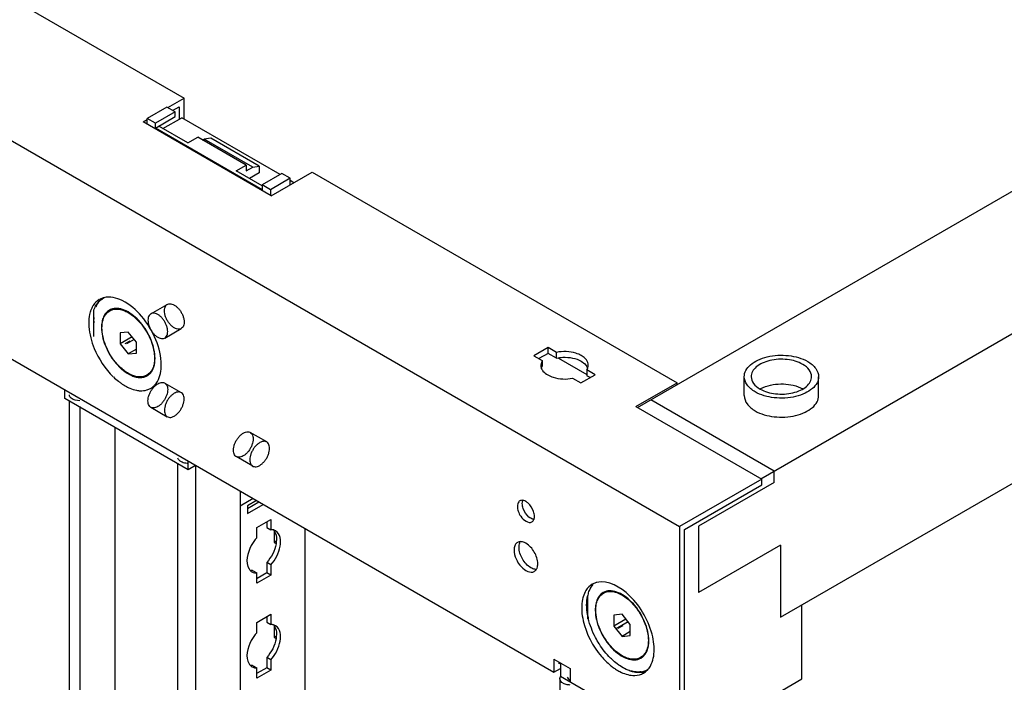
# Model space of a CAD drawing. Header units: millimetres. Extents: x 474 to 1324, y 193 to 2317.
# Tile 32 of 39: x 898 to 1110, y 1793 to 1936. Entities that reach past the tile are written whole.
import ezdxf

# ---------------------------------------------------------------- set-up
doc = ezdxf.new("R2010")
doc.units = ezdxf.units.MM
doc.header["$LTSCALE"] = 163.201859
doc.layers.get('0').update_dxf_attribs({"linetype": 'CONTINUOUS'})
for name, color, linetype in [('INTFCLR_109641', 7, 'CONTINUOUS'), ('INTFCLR_18', 7, 'CONTINUOUS'), ('INTFCLR_86634', 7, 'CONTINUOUS'), ('INTFCLR_98764', 7, 'CONTINUOUS')]:
    doc.layers.add(name, color=color, linetype=linetype)

msp = doc.modelspace()

# ---------------------------------------------------------------- linework, layer by layer
at = {"color": 7}
for p, q in [((474.71, 2153.24), (1040.39, 1826.65)), ((475.77, 2105.68), (1013.35, 1795.32)), ((634.34, 2091.7), (933.8, 1918.81)), ((1031.38, 1852.27), (1278.86, 1995.15)), ((1057.89, 1836.96), (1305.38, 1979.84)), ((1062.14, 1807.15), (1301.14, 1945.14)), ((930.26, 1916.77), (933.8, 1918.81)), ((933.8, 1914.26), (933.8, 1918.81)), ((930.08, 1916.87), (925.84, 1914.42)), ((931.85, 1915.85), (927.61, 1913.4)), ((931.85, 1915.85), (930.08, 1916.87)), ((931.32, 1916.16), (932.74, 1916.97)), ((931.85, 1914.83), (931.85, 1915.85)), ((932.74, 1916.97), (932.74, 1914.26)), ((924.96, 1913.71), (925.84, 1914.22)), ((952.54, 1897.79), (924.96, 1913.71)), ((925.84, 1913.2), (925.84, 1914.42)), ((927.61, 1913.4), (925.84, 1914.42)), ((927.61, 1912.38), (931.85, 1914.83)), ((927.61, 1912.38), (927.61, 1913.4)), ((929.25, 1912.25), (933.27, 1914.56)), ((954.43, 1902.35), (933.27, 1914.56)), ((950.59, 1899.11), (927.61, 1912.38)), ((934.59, 1909.16), (928.32, 1912.79)), ((934.59, 1909.16), (936.71, 1910.39)), ((947.14, 1904.37), (936.71, 1910.39)), ((937.77, 1909.78), (938.13, 1909.98)), ((939.54, 1910.2), (938.13, 1909.98)), ((948.56, 1903.96), (938.13, 1909.98)), ((949.97, 1904.18), (939.54, 1910.2)), ((945.02, 1903.14), (947.14, 1904.37)), ((950.59, 1899.93), (945.02, 1903.14)), ((947.14, 1904.37), (947.14, 1903.14)), ((947.14, 1903.14), (948.56, 1903.96)), ((949.97, 1902.73), (947.85, 1901.51)), ((948.56, 1903.96), (949.97, 1904.18)), ((949.97, 1904.18), (949.97, 1902.73)), ((954.83, 1902.58), (950.59, 1900.13)), ((952.54, 1897.79), (961.37, 1902.89)), ((956.6, 1901.56), (954.83, 1902.58)), ((961.37, 1902.89), (1039.86, 1857.57)), ((956.6, 1901.56), (952.36, 1899.11)), ((956.6, 1900.13), (956.6, 1901.56)), ((957.43, 1900.61), (956.6, 1901.09)), ((950.59, 1900.13), (950.59, 1899.11)), ((952.36, 1899.11), (950.59, 1900.13)), ((952.36, 1899.11), (952.36, 1897.89)), ((916.72, 1875.93), (916.31, 1875.69)), ((916.31, 1875.69), (916.31, 1875.69)), ((916.31, 1875.69), (916.31, 1875.69)), ((914.4, 1867.55), (914.4, 1873.26)), ((918.4, 1873.43), (917.78, 1873.07)), ((921.78, 1868.51), (920, 1868.35)), ((920, 1868.35), (920, 1865.99)), ((922.6, 1867.49), (920, 1865.99)), ((923.55, 1866.3), (921.78, 1868.51)), ((920, 1865.99), (921.78, 1863.78)), ((923.55, 1864.8), (921.78, 1863.78)), ((923.55, 1863.94), (923.55, 1866.3)), ((1012.11, 1865.15), (1009.07, 1863.39)), ((1012.11, 1863.92), (1012.11, 1865.15)), ((1013.89, 1864.12), (1012.11, 1865.15)), ((921.78, 1863.78), (923.55, 1863.94)), ((1009.07, 1863.39), (1010.85, 1862.36)), ((1012.11, 1863.92), (1010.13, 1862.78)), ((1010.85, 1862.36), (1010.54, 1861.35)), ((1010.85, 1862.36), (1010.85, 1861.14)), ((1013.89, 1862.89), (1012.11, 1863.92)), ((1013.89, 1862.89), (1013.89, 1864.12)), ((1014.36, 1862.91), (1020.43, 1859.4)), ((1020.43, 1860.34), (1020.43, 1859.11)), ((1022.22, 1859.31), (1020.43, 1860.34)), ((926.53, 1859.65), (925.78, 1859.22)), ((1017.39, 1858.58), (1019.18, 1857.55)), ((1019.18, 1857.55), (1022.22, 1859.31)), ((1021.16, 1858.69), (1020.43, 1859.11)), ((1054.31, 1854.82), (1054.31, 1858.9)), ((1070.31, 1854.82), (1070.31, 1858.9)), ((908.16, 1854.2), (908.16, 1856.04)), ((1031.02, 1852.47), (1039.86, 1857.57)), ((1039.86, 1857.17), (1039.86, 1857.57)), ((934.68, 1838.89), (908.16, 1854.2)), ((1060.72, 1838.59), (1034.21, 1853.9)), ((909.1, 347.35), (909.1, 1853.67)), ((911.35, 1852.47), (911.35, 346.02)), ((1031.02, 1852.47), (1058.07, 1836.86)), ((918.9, 1848.01), (918.9, 347.89)), ((932.43, 333.47), (932.43, 1840.19)), ((934.68, 1838.89), (934.68, 1840.73)), ((936.27, 1839.81), (934.68, 1838.89)), ((936.27, 1839.81), (936.27, 332.55)), ((1058.07, 1836.86), (1040.39, 1826.65)), ((1058.07, 1835.63), (1058.07, 1836.86)), ((1060.72, 1836.14), (1060.72, 1838.59)), ((1041.45, 1826.04), (1058.07, 1835.63)), ((1060.72, 1836.14), (1044.46, 1826.75)), ((945.88, 1834.26), (945.88, 338.1)), ((948.65, 1832.67), (945.88, 1831.07)), ((949.35, 1832.26), (947.41, 1831.14)), ((947.41, 1830.53), (949.88, 1831.95)), ((947.41, 1829.51), (950.77, 1831.44)), ((947.41, 1831.14), (947.41, 1829.51)), ((949.42, 1826.46), (952.46, 1828.22)), ((949.42, 1824.24), (949.42, 1826.46)), ((951.58, 1827.71), (951.58, 1826.5)), ((951.58, 1826.5), (952.46, 1825.99)), ((952.46, 1828.22), (952.46, 1825.99)), ((959.78, 1826.24), (959.78, 347.76)), ((1040.39, 1826.65), (1040.39, 1782.56)), ((1044.46, 1826.75), (1044.46, 1812.46)), ((953.14, 1825.75), (953.14, 1823.26)), ((1041.45, 1783.17), (1041.45, 1826.04)), ((953.57, 1823.51), (953.14, 1823.26)), ((953.14, 1823.26), (953.57, 1823.01)), ((1062.14, 1822.67), (1044.46, 1812.46)), ((1062.14, 1822.67), (1062.14, 1807.15)), ((951.58, 1818.95), (951.58, 1816.73)), ((952.46, 1818.44), (951.58, 1818.95)), ((952.46, 1818.44), (952.46, 1816.22)), ((948.54, 1817.2), (949.42, 1816.69)), ((949.42, 1814.46), (949.42, 1816.69)), ((952.46, 1816.22), (949.42, 1814.46)), ((951.58, 1816.73), (949.5, 1815.53)), ((952.46, 1816.22), (951.58, 1816.73)), ((1020.65, 1806.82), (1020.65, 1811.67)), ((1024.37, 1812.55), (1024.02, 1812.35)), ((1066.73, 1793.89), (1066.73, 1809.81)), ((949.42, 1806.05), (952.46, 1807.81)), ((951.58, 1807.3), (951.58, 1806.09)), ((952.46, 1807.81), (952.46, 1805.58)), ((1028.02, 1807.79), (1026.24, 1807.63)), ((1026.24, 1807.63), (1026.24, 1805.26)), ((1029.79, 1805.58), (1028.02, 1807.79)), ((949.42, 1803.83), (949.42, 1806.05)), ((951.58, 1806.09), (952.46, 1805.58)), ((953.14, 1805.34), (953.14, 1802.85)), ((1028.84, 1806.76), (1026.24, 1805.26)), ((1026.24, 1805.26), (1028.02, 1803.05)), ((1029.79, 1803.21), (1029.79, 1805.58)), ((953.57, 1803.1), (953.14, 1802.85)), ((1029.79, 1804.08), (1028.02, 1803.05)), ((1028.02, 1803.05), (1029.79, 1803.21)), ((953.14, 1802.85), (953.57, 1802.59)), ((1032.37, 1798.7), (1032.02, 1798.49)), ((948.54, 1796.78), (949.42, 1796.27)), ((951.58, 1798.54), (951.58, 1796.31)), ((952.46, 1798.03), (951.58, 1798.54)), ((952.46, 1798.03), (952.46, 1795.8)), ((1013.35, 1798.17), (1013.35, 1795.32)), ((1013.35, 1798.17), (1016.88, 1796.13)), ((1014.41, 1797.56), (1014.41, 1797.15)), ((1014.76, 1797.36), (1014.41, 1797.15)), ((1014.76, 1797.36), (1014.76, 1794.5)), ((949.42, 1794.05), (949.42, 1796.27)), ((952.46, 1795.8), (949.42, 1794.05)), ((951.58, 1796.31), (949.5, 1795.12)), ((952.46, 1795.8), (951.58, 1796.31)), ((1013.35, 1795.32), (1014.76, 1796.13)), ((1014.76, 1794.5), (1041.28, 1779.19)), ((1016.88, 1796.13), (1016.88, 1793.27)), ((1014.63, 1793.89), (1014.63, 285.81)), ((1016.18, 1794.29), (1016.88, 1793.31)), ((1041.28, 1779.19), (1066.73, 1793.89))]:
    msp.add_line(p, q, dxfattribs=at)
for centre, radius, start, end in [((917.42, 1872.26), 3.73, 108.1326, 119.9701), ((917.47, 1872.11), 3.89, 104.4365, 108.1423), ((918.11, 1872.49), 3.67, 119.3946, 120.0005), ((919.57, 1871.02), 6.24, 161.0644, 163.2775), ((918.58, 1872.04), 4.33, 139.851, 145.7522), ((924.16, 1871.06), 9.83, 176.7003, 180.0236), ((925.16, 1871.06), 10.83, 180.028, 183.1302), ((928.63, 1869.22), 14.44, 225.8253, 231.5694), ((927.69, 1868.07), 12.96, 231.6398, 233.2106), ((927.42, 1867.71), 12.51, 233.2157, 234.0428), ((927.03, 1867.16), 11.83, 234.0193, 237.3265), ((925.53, 1864.51), 8.79, 243.6644, 247.3499), ((924.67, 1859.76), 3.88, 286.1371, 287.1837), ((924.72, 1859.63), 3.74, 287.1541, 299.2371), ((924.74, 1859.58), 3.68, 299.3013, 300.0226), ((924.72, 1859.61), 3.72, 300.0401, 307.6869), ((924.63, 1859.72), 3.86, 307.7246, 316.2358), ((1063.86, 1850.96), 6.1, 60.0013, 60.509), ((949.25, 1818.41), 1.71, 226.6668, 240.1461), ((1023.48, 1811.03), 3.73, 108.1326, 119.9701), ((1023.54, 1810.87), 3.89, 104.4365, 108.1423), ((1027.25, 1810.23), 6.82, 163.3931, 167.4876), ((1026.69, 1810.4), 6.24, 160.9027, 163.3635), ((1025.3, 1810.13), 2.71, 119.0827, 120.9095), ((1025.32, 1810.1), 2.74, 111.3435, 119.0613), ((1034.77, 1810.22), 14.4, 190.0181, 192.5919), ((1029.95, 1808.74), 7.69, 180.0007, 180.4835), ((1035.31, 1810.33), 14.95, 192.5811, 193.3106), ((1039.02, 1811.56), 18.86, 212.3209, 212.7374), ((949.25, 1798), 1.71, 226.6668, 240.1461), ((1033.68, 1806.73), 12.83, 230.5866, 235.0047), ((1030.74, 1800.71), 2.71, 299.0826, 300.9096), ((1030.72, 1800.74), 2.74, 300.9313, 308.7263), ((1033.05, 1805.85), 11.75, 235.0464, 236.803), ((1031.56, 1799.44), 4.06, 277.8899, 286.012), ((1030.8, 1798.35), 3.69, 292.4018, 300.0129), ((1030.79, 1798.37), 3.72, 300.0401, 307.6869), ((1031.63, 1799.19), 3.8, 286.0518, 292.8496), ((1031.8, 1799.15), 3.89, 284.4613, 288.3958), ((1030.7, 1798.48), 3.86, 307.7246, 316.2358), ((1031.68, 1799.09), 3.68, 292.8749, 299.9934)]:
    msp.add_arc(centre, radius, start, end, dxfattribs=at)
for points, knots in [([(915.55, 1875.49), (915.03, 1875.19), (914.42, 1874.59), (914.02, 1873.87), (913.92, 1873.67)], [0, 0, 0, 0, 0.735181, 1, 1, 1, 1]), ([(915.27, 1874.83), (915.34, 1874.91), (915.64, 1875.24), (915.99, 1875.51), (916.28, 1875.67)], [0, 0, 0, 0, 0.254868, 1, 1, 1, 1]), ([(928.87, 1861.44), (928.87, 1863.27), (927.93, 1867.09), (924.97, 1871.92), (921.12, 1875.39), (917.79, 1876.21), (916.5, 1875.88)], [0, 0, 0, 0, 0.26351, 0.550738, 0.80698, 1, 1, 1, 1]), ([(913.59, 1872.82), (913.54, 1872.64), (913.34, 1871.86), (913.27, 1871.06), (913.27, 1870.44)], [0, 0, 0, 0, 0.235669, 1, 1, 1, 1]), ([(914.4, 1873.26), (914.44, 1873.37), (914.6, 1873.79), (914.81, 1874.2), (915, 1874.47)], [0, 0, 0, 0, 0.259881, 1, 1, 1, 1]), ([(917.71, 1873.2), (917.44, 1873.04), (916.93, 1872.62), (916.4, 1871.74), (916.08, 1870.67), (916.02, 1869.88), (916.02, 1869.47)], [0, 0, 0, 0, 0.217772, 0.450952, 0.710192, 1, 1, 1, 1]), ([(916.12, 1869.41), (916.12, 1869.82), (916.18, 1870.59), (916.49, 1871.65), (917.02, 1872.51), (917.51, 1872.92), (917.78, 1873.07)], [0, 0, 0, 0, 0.289804, 0.549048, 0.782226, 1, 1, 1, 1]), ([(918.38, 1873.47), (918.32, 1873.46), (918.09, 1873.39), (917.86, 1873.29), (917.71, 1873.2)], [0, 0, 0, 0, 0.252828, 1, 1, 1, 1]), ([(917.78, 1873.07), (918, 1873.2), (918.49, 1873.4), (919.3, 1873.48), (920.17, 1873.37), (921.08, 1873.06), (922, 1872.57), (923.25, 1871.67), (924.09, 1870.81), (924.6, 1870.17)], [0, 0, 0, 0, 0.095029, 0.194846, 0.303155, 0.422086, 0.552274, 0.693149, 1, 1, 1, 1]), ([(927.53, 1862.82), (927.53, 1863.47), (927.36, 1864.83), (926.72, 1866.84), (925.73, 1868.8), (924.46, 1870.57), (922.99, 1872.03), (921.64, 1872.92), (920.56, 1873.37), (919.58, 1873.61), (918.83, 1873.59), (918.38, 1873.47)], [0, 0, 0, 0, 0.125472, 0.26314, 0.40687, 0.549544, 0.684209, 0.805249, 0.859744, 0.910111, 1, 1, 1, 1]), ([(913.27, 1870.44), (913.27, 1870.19), (913.31, 1869.13), (913.49, 1868.08), (913.69, 1867.29)], [0, 0, 0, 0, 0.236894, 1, 1, 1, 1]), ([(916.02, 1869.47), (916.02, 1868.85), (916.17, 1867.57), (916.75, 1865.66), (917.66, 1863.78), (918.45, 1862.61), (918.89, 1862.06)], [0, 0, 0, 0, 0.227971, 0.477521, 0.738742, 1, 1, 1, 1]), ([(918.95, 1862.12), (918.51, 1862.66), (917.73, 1863.81), (916.84, 1865.66), (916.27, 1867.54), (916.12, 1868.81), (916.12, 1869.41)], [0, 0, 0, 0, 0.261228, 0.522456, 0.772027, 1, 1, 1, 1]), ([(924.6, 1870.17), (925.04, 1869.63), (925.82, 1868.48), (926.71, 1866.63), (927.28, 1864.75), (927.43, 1863.48), (927.43, 1862.88)], [0, 0, 0, 0, 0.261228, 0.522456, 0.772027, 1, 1, 1, 1]), ([(913.69, 1867.29), (913.88, 1866.51), (914.93, 1863.41), (916.79, 1860.57), (918.56, 1858.86)], [0, 0, 0, 0, 0.246802, 1, 1, 1, 1]), ([(1019.25, 1863.43), (1018.89, 1863.64), (1017.2, 1864.35), (1015.27, 1864.4), (1013.89, 1864.12)], [0, 0, 0, 0, 0.230265, 1, 1, 1, 1]), ([(927.43, 1862.88), (927.43, 1862.47), (927.37, 1861.7), (927.06, 1860.64), (926.53, 1859.78), (926.04, 1859.37), (925.78, 1859.22)], [0, 0, 0, 0, 0.289804, 0.549048, 0.782226, 1, 1, 1, 1]), ([(926.53, 1859.65), (926.87, 1860.04), (927.26, 1860.78), (927.49, 1861.89), (927.53, 1862.5), (927.53, 1862.82)], [0, 0, 0, 0, 0.457254, 0.717272, 1, 1, 1, 1]), ([(1013.89, 1862.89), (1014.36, 1862.99), (1016.16, 1863.2), (1018.09, 1862.88), (1019.25, 1862.21)], [0, 0, 0, 0, 0.260587, 1, 1, 1, 1]), ([(1019.25, 1862.21), (1019.41, 1862.11), (1019.97, 1861.75), (1020.45, 1861.21), (1020.62, 1860.76)], [0, 0, 0, 0, 0.282319, 1, 1, 1, 1]), ([(1020.74, 1861.35), (1020.74, 1861.75), (1020.52, 1862.32), (1020.15, 1862.74), (1020.04, 1862.85)], [0, 0, 0, 0, 0.72309, 1, 1, 1, 1]), ([(1054.31, 1858.9), (1054.31, 1859.36), (1054.59, 1860.36), (1055.68, 1861.6), (1057.29, 1862.58), (1060.03, 1863.49), (1063.77, 1863.68), (1066.73, 1862.88), (1067.97, 1862.17)], [0, 0, 0, 0, 0.087142, 0.186854, 0.304529, 0.438666, 0.730122, 1, 1, 1, 1]), ([(1066.91, 1861.55), (1065.9, 1862.13), (1063.5, 1862.79), (1060.46, 1862.63), (1058.23, 1861.89), (1056.92, 1861.09), (1056.04, 1860.09), (1055.81, 1859.28), (1055.81, 1858.9)], [0, 0, 0, 0, 0.269871, 0.561315, 0.69546, 0.813138, 0.912853, 1, 1, 1, 1]), ([(918.89, 1862.06), (919.41, 1861.41), (920.51, 1860.27), (922.12, 1859.23), (923.41, 1858.8), (924.3, 1858.68), (925.12, 1858.77), (925.62, 1858.97), (925.85, 1859.1)], [0, 0, 0, 0, 0.307058, 0.577678, 0.696691, 0.805064, 0.904931, 1, 1, 1, 1]), ([(925.78, 1859.22), (925.56, 1859.09), (925.07, 1858.9), (924.25, 1858.81), (923.38, 1858.92), (922.48, 1859.23), (921.55, 1859.72), (920.3, 1860.62), (919.46, 1861.48), (918.95, 1862.12)], [0, 0, 0, 0, 0.095029, 0.194846, 0.303155, 0.422086, 0.552274, 0.693149, 1, 1, 1, 1]), ([(927.42, 1857.05), (927.66, 1857.3), (928.59, 1858.57), (928.87, 1860.22), (928.87, 1861.44)], [0, 0, 0, 0, 0.221715, 1, 1, 1, 1]), ([(1010.79, 1860.44), (1010.86, 1860.33), (1011.18, 1859.85), (1011.65, 1859.49), (1012.04, 1859.27)], [0, 0, 0, 0, 0.22648, 1, 1, 1, 1]), ([(1068.81, 1858.9), (1068.81, 1859.41), (1068.37, 1860.54), (1067.45, 1861.24), (1066.91, 1861.55)], [0, 0, 0, 0, 0.449187, 1, 1, 1, 1]), ([(1067.97, 1862.17), (1068.63, 1861.78), (1069.77, 1860.91), (1070.31, 1859.52), (1070.31, 1858.9)], [0, 0, 0, 0, 0.550792, 1, 1, 1, 1]), ([(925.85, 1859.1), (925.91, 1859.13), (926.16, 1859.29), (926.38, 1859.49), (926.53, 1859.65)], [0, 0, 0, 0, 0.24776, 1, 1, 1, 1]), ([(1012.04, 1859.27), (1012.4, 1859.06), (1014.09, 1858.35), (1016.02, 1858.29), (1017.39, 1858.58)], [0, 0, 0, 0, 0.230265, 1, 1, 1, 1]), ([(1056.66, 1855.63), (1056, 1856.02), (1054.86, 1856.89), (1054.31, 1858.28), (1054.31, 1858.9)], [0, 0, 0, 0, 0.550792, 1, 1, 1, 1]), ([(1055.81, 1858.9), (1055.81, 1858.39), (1056.26, 1857.26), (1057.18, 1856.56), (1057.72, 1856.25)], [0, 0, 0, 0, 0.449187, 1, 1, 1, 1]), ([(1070.31, 1858.9), (1070.31, 1858.44), (1070.04, 1857.44), (1068.95, 1856.2), (1067.34, 1855.22), (1064.59, 1854.31), (1060.85, 1854.12), (1057.89, 1854.92), (1056.66, 1855.63)], [0, 0, 0, 0, 0.087142, 0.186854, 0.304529, 0.438666, 0.730122, 1, 1, 1, 1]), ([(1057.72, 1856.25), (1058.72, 1855.67), (1061.13, 1855.02), (1064.17, 1855.17), (1066.4, 1855.91), (1067.7, 1856.71), (1068.59, 1857.71), (1068.81, 1858.53), (1068.81, 1858.9)], [0, 0, 0, 0, 0.269871, 0.561315, 0.69546, 0.813138, 0.912853, 1, 1, 1, 1]), ([(1058.4, 1856.59), (1059.74, 1857.17), (1062.69, 1857.61), (1065.62, 1856.97), (1066.86, 1856.27)], [0, 0, 0, 0, 0.50756, 1, 1, 1, 1]), ([(1054.31, 1854.82), (1054.31, 1854.19), (1054.86, 1852.8), (1056, 1851.93), (1056.66, 1851.55)], [0, 0, 0, 0, 0.449214, 1, 1, 1, 1]), ([(1056.66, 1851.55), (1057.89, 1850.84), (1060.85, 1850.04), (1064.59, 1850.23), (1067.34, 1851.14), (1068.95, 1852.12), (1070.04, 1853.36), (1070.31, 1854.36), (1070.31, 1854.82)], [0, 0, 0, 0, 0.26987, 0.56132, 0.695461, 0.813138, 0.912853, 1, 1, 1, 1]), ([(1006.04, 1832.19), (1005.95, 1832.14), (1005.6, 1831.84), (1005.5, 1831.35), (1005.5, 1831)], [0, 0, 0, 0, 0.22087, 1, 1, 1, 1]), ([(1007.75, 1831.76), (1007.67, 1831.84), (1007.35, 1832.08), (1006.96, 1832.26), (1006.68, 1832.3)], [0, 0, 0, 0, 0.280015, 1, 1, 1, 1]), ([(1005.68, 1829.96), (1005.81, 1829.58), (1006.32, 1828.47), (1007.86, 1827.24), (1008.64, 1827.68)], [0, 0, 0, 0, 0.313182, 1, 1, 1, 1]), ([(1009.05, 1828.19), (1008.97, 1828.2), (1008.58, 1828.29), (1008.23, 1828.51), (1008, 1828.71)], [0, 0, 0, 0, 0.22207, 1, 1, 1, 1]), ([(1009.07, 1828.22), (1009.08, 1828.25), (1009.1, 1828.31), (1009.11, 1828.37), (1009.12, 1828.4)], [0, 0, 0, 0, 0.492876, 1, 1, 1, 1]), ([(949.42, 1824.24), (948.97, 1823.73), (947.65, 1821.85), (946.87, 1818.96), (947.77, 1817.54)], [0, 0, 0, 0, 0.288497, 1, 1, 1, 1]), ([(952.88, 1825.97), (952.81, 1825.98), (952.67, 1826), (952.53, 1826), (952.46, 1825.99)], [0, 0, 0, 0, 0.493256, 1, 1, 1, 1]), ([(1005.03, 1822.71), (1004.9, 1822.46), (1004.81, 1822.09), (1004.79, 1821.71), (1004.79, 1821.61)], [0, 0, 0, 0, 0.726892, 1, 1, 1, 1]), ([(1008.41, 1817.8), (1007.65, 1818.24), (1006.45, 1819.62), (1005.85, 1821.34), (1005.85, 1822.22)], [0, 0, 0, 0, 0.499703, 1, 1, 1, 1]), ([(1007.35, 1823.07), (1007.25, 1823.13), (1006.89, 1823.31), (1006.49, 1823.42), (1006.2, 1823.42)], [0, 0, 0, 0, 0.276172, 1, 1, 1, 1]), ([(1009.88, 1818.67), (1009.88, 1819.54), (1009.29, 1821.26), (1008.1, 1822.63), (1007.35, 1823.07)], [0, 0, 0, 0, 0.499767, 1, 1, 1, 1]), ([(1004.79, 1821.61), (1004.79, 1820.96), (1005.17, 1819.62), (1006.3, 1817.72), (1008.29, 1816.53), (1009.14, 1817.02)], [0, 0, 0, 0, 0.277648, 0.577366, 1, 1, 1, 1]), ([(1009.53, 1817.46), (1009.44, 1817.46), (1009.05, 1817.5), (1008.67, 1817.65), (1008.41, 1817.8)], [0, 0, 0, 0, 0.227157, 1, 1, 1, 1]), ([(947.77, 1817.54), (947.81, 1817.47), (947.9, 1817.34), (948.01, 1817.22), (948.07, 1817.16)], [0, 0, 0, 0, 0.507362, 1, 1, 1, 1]), ([(948.54, 1817.2), (948.47, 1817.19), (948.33, 1817.19), (948.2, 1817.21), (948.13, 1817.22)], [0, 0, 0, 0, 0.506746, 1, 1, 1, 1]), ([(948.93, 1816.72), (949.01, 1816.71), (949.18, 1816.69), (949.34, 1816.68), (949.42, 1816.69)], [0, 0, 0, 0, 0.492174, 1, 1, 1, 1]), ([(1020.8, 1812.44), (1020.86, 1812.61), (1021.11, 1813.25), (1021.49, 1813.85), (1021.84, 1814.21)], [0, 0, 0, 0, 0.265175, 1, 1, 1, 1]), ([(1034.62, 1802.93), (1034.25, 1804.59), (1032.92, 1807.83), (1029.5, 1812.53), (1025.03, 1815.28), (1022.56, 1814.64)], [0, 0, 0, 0, 0.285222, 0.572367, 1, 1, 1, 1]), ([(1019.66, 1811.58), (1019.6, 1811.4), (1019.41, 1810.62), (1019.34, 1809.82), (1019.34, 1809.21)], [0, 0, 0, 0, 0.235669, 1, 1, 1, 1]), ([(1023.91, 1812.45), (1023.65, 1812.29), (1023.16, 1811.87), (1022.64, 1810.99), (1022.32, 1809.93), (1022.26, 1809.15), (1022.26, 1808.74)], [0, 0, 0, 0, 0.217749, 0.451173, 0.710506, 1, 1, 1, 1]), ([(1022.36, 1808.69), (1022.36, 1809.09), (1022.42, 1809.86), (1022.74, 1810.92), (1023.26, 1811.78), (1023.76, 1812.2), (1024.02, 1812.35)], [0, 0, 0, 0, 0.2898, 0.549051, 0.78223, 1, 1, 1, 1]), ([(1024.02, 1812.35), (1024.42, 1812.58), (1025.42, 1812.84), (1027.04, 1812.51), (1028.69, 1811.61), (1030.27, 1810.21), (1031.67, 1808.42), (1032.77, 1806.39), (1033.48, 1804.28), (1033.68, 1802.84), (1033.68, 1802.15)], [0, 0, 0, 0, 0.086936, 0.186408, 0.3038, 0.437614, 0.582116, 0.729429, 0.871172, 1, 1, 1, 1]), ([(1033.78, 1802.1), (1033.78, 1802.77), (1033.6, 1804.17), (1032.92, 1806.24), (1031.87, 1808.25), (1030.53, 1810.04), (1029, 1811.49), (1027.39, 1812.48), (1025.79, 1812.94), (1024.75, 1812.82), (1024.32, 1812.65)], [0, 0, 0, 0, 0.126962, 0.266435, 0.411784, 0.555351, 0.689771, 0.809337, 0.911681, 1, 1, 1, 1]), ([(1019.34, 1809.21), (1019.34, 1808.98), (1019.37, 1808.05), (1019.51, 1807.11), (1019.67, 1806.42)], [0, 0, 0, 0, 0.237981, 1, 1, 1, 1]), ([(1022.26, 1808.68), (1022.27, 1807.99), (1022.47, 1806.53), (1023.2, 1804.4), (1024.32, 1802.35), (1025.73, 1800.54), (1027.33, 1799.13), (1028.99, 1798.21), (1030.62, 1797.88), (1031.64, 1798.12), (1032.05, 1798.35)], [0, 0, 0, 0, 0.129108, 0.270849, 0.417973, 0.56224, 0.69591, 0.813339, 0.912988, 1, 1, 1, 1]), ([(1032.02, 1798.49), (1031.62, 1798.26), (1030.62, 1798), (1029, 1798.33), (1027.35, 1799.23), (1025.77, 1800.63), (1024.37, 1802.42), (1023.27, 1804.45), (1022.55, 1806.56), (1022.36, 1808), (1022.36, 1808.69)], [0, 0, 0, 0, 0.086936, 0.186408, 0.3038, 0.437614, 0.582116, 0.729429, 0.871172, 1, 1, 1, 1]), ([(952.88, 1805.56), (952.81, 1805.57), (952.67, 1805.58), (952.53, 1805.58), (952.46, 1805.58)], [0, 0, 0, 0, 0.493256, 1, 1, 1, 1]), ([(1019.67, 1806.42), (1020.3, 1803.62), (1022.14, 1800.09), (1024.82, 1797.4), (1025.53, 1796.82)], [0, 0, 0, 0, 0.757224, 1, 1, 1, 1]), ([(1023.08, 1801.47), (1022.81, 1801.9), (1021.83, 1803.6), (1021.1, 1805.47), (1020.76, 1806.89)], [0, 0, 0, 0, 0.255891, 1, 1, 1, 1]), ([(949.42, 1803.83), (948.97, 1803.32), (947.65, 1801.43), (946.87, 1798.55), (947.77, 1797.13)], [0, 0, 0, 0, 0.288497, 1, 1, 1, 1]), ([(1034.93, 1800.2), (1034.93, 1800.42), (1034.91, 1801.34), (1034.77, 1802.25), (1034.62, 1802.93)], [0, 0, 0, 0, 0.238178, 1, 1, 1, 1]), ([(1026.41, 1797.58), (1026.11, 1797.84), (1024.88, 1798.97), (1023.84, 1800.29), (1023.15, 1801.36)], [0, 0, 0, 0, 0.239906, 1, 1, 1, 1]), ([(1033.68, 1802.15), (1033.68, 1801.75), (1033.61, 1800.98), (1033.3, 1799.92), (1032.78, 1799.06), (1032.28, 1798.64), (1032.02, 1798.49)], [0, 0, 0, 0, 0.2898, 0.549051, 0.78223, 1, 1, 1, 1]), ([(1032.43, 1798.6), (1032.65, 1798.78), (1033.05, 1799.22), (1033.64, 1800.37), (1033.78, 1801.4), (1033.78, 1802.1)], [0, 0, 0, 0, 0.218821, 0.454878, 1, 1, 1, 1]), ([(1033.49, 1795.81), (1033.73, 1796.06), (1034.66, 1797.34), (1034.93, 1798.99), (1034.93, 1800.2)], [0, 0, 0, 0, 0.221715, 1, 1, 1, 1]), ([(947.77, 1797.13), (947.81, 1797.06), (947.9, 1796.92), (948.01, 1796.81), (948.07, 1796.75)], [0, 0, 0, 0, 0.507362, 1, 1, 1, 1]), ([(948.54, 1796.78), (948.47, 1796.78), (948.33, 1796.78), (948.2, 1796.8), (948.13, 1796.81)], [0, 0, 0, 0, 0.506746, 1, 1, 1, 1]), ([(1029.74, 1795.6), (1029.46, 1795.7), (1028.26, 1796.19), (1027.17, 1796.94), (1026.41, 1797.58)], [0, 0, 0, 0, 0.230457, 1, 1, 1, 1]), ([(948.93, 1796.31), (949.01, 1796.29), (949.18, 1796.27), (949.34, 1796.27), (949.42, 1796.27)], [0, 0, 0, 0, 0.492174, 1, 1, 1, 1]), ([(1026.62, 1796.02), (1026.92, 1795.82), (1028.06, 1795.15), (1029.36, 1794.71), (1030.31, 1794.65)], [0, 0, 0, 0, 0.27665, 1, 1, 1, 1]), ([(1032.12, 1795.42), (1031.93, 1795.39), (1031.12, 1795.34), (1030.31, 1795.49), (1029.72, 1795.67)], [0, 0, 0, 0, 0.234401, 1, 1, 1, 1]), ([(1032.77, 1795.38), (1032.54, 1795.32), (1031.53, 1795.16), (1030.48, 1795.34), (1029.74, 1795.6)], [0, 0, 0, 0, 0.231634, 1, 1, 1, 1]), ([(1014.63, 1793.89), (1014.63, 1793.95), (1014.65, 1794.07), (1014.69, 1794.19), (1014.72, 1794.25)], [0, 0, 0, 0, 0.490437, 1, 1, 1, 1]), ([(1016.88, 1792.59), (1016.59, 1792.59), (1015.74, 1792.65), (1014.63, 1793.27), (1014.63, 1793.89)], [0, 0, 0, 0, 0.320613, 1, 1, 1, 1]), ([(1014.72, 1794.25), (1014.73, 1794.27), (1014.76, 1794.32), (1014.79, 1794.37), (1014.81, 1794.39)], [0, 0, 0, 0, 0.492228, 1, 1, 1, 1])]:
    msp.add_open_spline(points, degree=3, knots=knots, dxfattribs=at)
for points in [[(914.84, 1873.95), (915.06, 1874.5), (915.37, 1875.02), (915.78, 1875.45)], [(913.92, 1873.67), (913.82, 1873.47), (913.74, 1873.26), (913.66, 1873.05)], [(1020.04, 1862.85), (1019.8, 1863.07), (1019.53, 1863.27), (1019.25, 1863.43)], [(1010.54, 1861.35), (1010.54, 1861.13), (1010.59, 1860.92), (1010.66, 1860.71)], [(1010.63, 1860.67), (1010.69, 1860.84), (1010.76, 1860.99), (1010.85, 1861.14)], [(1010.66, 1860.71), (1010.7, 1860.62), (1010.74, 1860.53), (1010.79, 1860.44)], [(1020.43, 1860.34), (1020.53, 1860.48), (1020.6, 1860.64), (1020.65, 1860.8)], [(1020.65, 1860.8), (1020.71, 1860.98), (1020.74, 1861.16), (1020.74, 1861.35)], [(920.64, 1857.2), (920.96, 1856.99), (921.29, 1856.8), (921.63, 1856.63)], [(922.14, 1856.4), (922.6, 1856.21), (923.07, 1856.06), (923.56, 1855.97)], [(923.56, 1855.97), (923.82, 1855.92), (924.09, 1855.89), (924.35, 1855.88)], [(924.35, 1855.88), (924.82, 1855.86), (925.3, 1855.91), (925.75, 1856.04)], [(1057.72, 1856.25), (1057.94, 1856.38), (1058.17, 1856.49), (1058.4, 1856.59)], [(909.52, 1854.26), (909.3, 1854.44), (909.1, 1854.73), (909.1, 1855.02)], [(911.35, 1853.72), (910.71, 1853.72), (910.02, 1853.86), (909.52, 1854.26)], [(932.85, 1840.79), (932.66, 1840.95), (932.49, 1841.16), (932.45, 1841.4)], [(933.36, 1840.5), (933.18, 1840.57), (933, 1840.67), (932.85, 1840.79)], [(934.42, 1840.26), (934.06, 1840.28), (933.69, 1840.36), (933.36, 1840.5)], [(1005.5, 1831), (1005.5, 1830.65), (1005.57, 1830.3), (1005.68, 1829.96)], [(1006.68, 1832.3), (1006.46, 1832.33), (1006.22, 1832.29), (1006.04, 1832.19)], [(1006.56, 1831.61), (1006.56, 1831.83), (1006.59, 1832.05), (1006.66, 1832.26)], [(1006.74, 1830.57), (1006.63, 1830.9), (1006.56, 1831.26), (1006.56, 1831.61)], [(1008, 1828.71), (1007.42, 1829.19), (1006.98, 1829.86), (1006.74, 1830.57)], [(1008.99, 1829.9), (1008.75, 1830.61), (1008.32, 1831.28), (1007.75, 1831.76)], [(1009.17, 1828.87), (1009.17, 1829.22), (1009.1, 1829.57), (1008.99, 1829.9)], [(1009.12, 1828.4), (1009.16, 1828.55), (1009.17, 1828.71), (1009.17, 1828.87)], [(1008.64, 1827.68), (1008.84, 1827.8), (1008.99, 1828.01), (1009.07, 1828.22)], [(953.49, 1825.76), (953.3, 1825.86), (953.09, 1825.94), (952.88, 1825.97)], [(952.93, 1826.03), (953.27, 1825.71), (953.47, 1825.26), (953.57, 1824.81)], [(954.46, 1824.3), (954.33, 1824.87), (954, 1825.47), (953.49, 1825.76)], [(953.57, 1824.81), (953.71, 1824.2), (953.68, 1823.56), (953.57, 1822.95)], [(954.46, 1822.44), (954.57, 1823.05), (954.59, 1823.7), (954.46, 1824.3)], [(953.57, 1822.95), (953.31, 1821.48), (952.57, 1820.06), (951.58, 1818.95)], [(952.46, 1818.44), (953.46, 1819.55), (954.2, 1820.97), (954.46, 1822.44)], [(1005.54, 1823.25), (1005.32, 1823.13), (1005.14, 1822.93), (1005.03, 1822.71)], [(1006.2, 1823.42), (1005.97, 1823.42), (1005.73, 1823.37), (1005.54, 1823.25)], [(1005.85, 1822.22), (1005.85, 1822.53), (1005.89, 1822.85), (1006.01, 1823.14)], [(1006.01, 1823.14), (1006.04, 1823.22), (1006.07, 1823.3), (1006.12, 1823.37)], [(1009.61, 1817.51), (1009.66, 1817.59), (1009.69, 1817.66), (1009.73, 1817.75)], [(1009.73, 1817.75), (1009.84, 1818.04), (1009.88, 1818.36), (1009.88, 1818.67)], [(948.39, 1816.92), (948.56, 1816.83), (948.75, 1816.76), (948.93, 1816.72)], [(1009.14, 1817.02), (1009.33, 1817.13), (1009.5, 1817.31), (1009.61, 1817.51)], [(1021.62, 1814.26), (1021.07, 1813.94), (1020.59, 1813.46), (1020.25, 1812.92)], [(1020.25, 1812.92), (1019.99, 1812.5), (1019.8, 1812.05), (1019.66, 1811.58)], [(1020.4, 1809.82), (1020.4, 1810.45), (1020.45, 1811.09), (1020.59, 1811.71)], [(1020.59, 1807.71), (1020.47, 1808.41), (1020.4, 1809.12), (1020.4, 1809.82)], [(953.49, 1805.34), (953.3, 1805.45), (953.09, 1805.52), (952.88, 1805.56)], [(952.93, 1805.61), (953.27, 1805.3), (953.47, 1804.85), (953.57, 1804.4)], [(954.46, 1803.89), (954.33, 1804.46), (954, 1805.05), (953.49, 1805.34)], [(953.57, 1804.4), (953.71, 1803.79), (953.68, 1803.15), (953.57, 1802.53)], [(954.46, 1802.03), (954.57, 1802.64), (954.59, 1803.28), (954.46, 1803.89)], [(953.57, 1802.53), (953.31, 1801.07), (952.57, 1799.65), (951.58, 1798.54)], [(952.46, 1798.03), (953.46, 1799.14), (954.2, 1800.56), (954.46, 1802.03)], [(948.39, 1796.51), (948.56, 1796.42), (948.75, 1796.35), (948.93, 1796.31)], [(1030.31, 1794.65), (1030.95, 1794.61), (1031.62, 1794.69), (1032.21, 1794.94)]]:
    msp.add_open_spline(points, degree=3, dxfattribs=at)
at = {"layer": 'INTFCLR_109641', "color": 208, "true_color": 0x37005f}
msp.add_line((923.08, 1866.9), (921.42, 1865.94), dxfattribs=at)
at = {"layer": 'INTFCLR_18', "color": 7}
for p, q in [((926.64, 1872.42), (930.18, 1874.46)), ((929.64, 1867.22), (933.18, 1869.26)), ((929.64, 1857.52), (933.18, 1855.48)), ((926.64, 1852.32), (930.18, 1850.28)), ((951.56, 1844.86), (948.02, 1846.9)), ((948.56, 1839.66), (945.02, 1841.71))]:
    msp.add_line(p, q, dxfattribs=at)
for points, knots in [([(929.55, 1873.09), (929.55, 1873.27), (929.59, 1873.62), (929.76, 1874.08), (930.07, 1874.42), (930.48, 1874.6), (930.95, 1874.61), (931.45, 1874.45), (931.96, 1874.15), (932.45, 1873.72), (932.9, 1873.19), (933.28, 1872.58), (933.57, 1871.93), (933.75, 1871.28), (933.8, 1870.84), (933.8, 1870.64)], [0, 0, 0, 0, 0.073397, 0.137354, 0.194438, 0.249954, 0.309964, 0.378502, 0.456728, 0.543567, 0.636504, 0.732195, 0.826958, 0.917226, 1, 1, 1, 1]), ([(933.8, 1870.64), (933.8, 1870.45), (933.76, 1870.1), (933.59, 1869.64), (933.29, 1869.3), (932.87, 1869.12), (932.4, 1869.11), (931.9, 1869.27), (931.39, 1869.57), (930.9, 1870), (930.45, 1870.54), (930.07, 1871.14), (929.78, 1871.79), (929.6, 1872.44), (929.55, 1872.88), (929.55, 1873.09)], [0, 0, 0, 0, 0.073397, 0.137354, 0.194438, 0.249954, 0.309964, 0.378502, 0.456728, 0.543567, 0.636504, 0.732195, 0.826958, 0.917226, 1, 1, 1, 1]), ([(930.26, 1868.6), (930.26, 1868.8), (930.21, 1869.24), (930.03, 1869.89), (929.74, 1870.54), (929.36, 1871.14), (928.92, 1871.68), (928.42, 1872.11), (927.92, 1872.41), (927.41, 1872.57), (926.94, 1872.56), (926.53, 1872.38), (926.23, 1872.04), (926.05, 1871.58), (926.02, 1871.23), (926.02, 1871.04)], [0, 0, 0, 0, 0.082774, 0.173042, 0.267805, 0.363496, 0.456433, 0.543272, 0.621498, 0.690036, 0.750046, 0.805562, 0.862646, 0.926603, 1, 1, 1, 1]), ([(926.02, 1871.04), (926.02, 1870.84), (926.07, 1870.4), (926.25, 1869.75), (926.54, 1869.1), (926.92, 1868.5), (927.36, 1867.96), (927.86, 1867.53), (928.36, 1867.23), (928.87, 1867.07), (929.34, 1867.08), (929.75, 1867.26), (930.05, 1867.6), (930.23, 1868.06), (930.26, 1868.41), (930.26, 1868.6)], [0, 0, 0, 0, 0.082774, 0.173042, 0.267805, 0.363496, 0.456433, 0.543272, 0.621498, 0.690036, 0.750046, 0.805562, 0.862646, 0.926603, 1, 1, 1, 1]), ([(928.14, 1852.47), (927.98, 1852.38), (927.66, 1852.23), (927.17, 1852.15), (926.72, 1852.24), (926.36, 1852.51), (926.12, 1852.92), (926.01, 1853.43), (926.02, 1854.02), (926.14, 1854.66), (926.38, 1855.32), (926.72, 1855.95), (927.13, 1856.52), (927.61, 1857), (927.96, 1857.26), (928.14, 1857.37)], [0, 0, 0, 0, 0.073396, 0.137352, 0.194435, 0.249951, 0.309962, 0.3785, 0.456727, 0.543567, 0.636505, 0.732196, 0.826959, 0.917226, 1, 1, 1, 1]), ([(928.14, 1857.37), (928.3, 1857.46), (928.62, 1857.61), (929.11, 1857.68), (929.56, 1857.59), (929.92, 1857.33), (930.16, 1856.92), (930.27, 1856.41), (930.26, 1855.82), (930.14, 1855.18), (929.9, 1854.52), (929.56, 1853.89), (929.15, 1853.32), (928.67, 1852.83), (928.32, 1852.57), (928.14, 1852.47)], [0, 0, 0, 0, 0.073396, 0.137352, 0.194435, 0.249951, 0.309962, 0.3785, 0.456727, 0.543567, 0.636505, 0.732196, 0.826959, 0.917226, 1, 1, 1, 1]), ([(931.68, 1855.33), (931.49, 1855.22), (931.14, 1854.96), (930.67, 1854.48), (930.25, 1853.91), (929.92, 1853.27), (929.68, 1852.62), (929.55, 1851.98), (929.55, 1851.39), (929.66, 1850.87), (929.9, 1850.47), (930.26, 1850.2), (930.71, 1850.11), (931.2, 1850.19), (931.52, 1850.34), (931.68, 1850.43)], [0, 0, 0, 0, 0.082774, 0.173041, 0.267804, 0.363495, 0.456433, 0.543273, 0.6215, 0.690038, 0.750049, 0.805565, 0.862648, 0.926604, 1, 1, 1, 1]), ([(931.68, 1850.43), (931.86, 1850.53), (932.21, 1850.79), (932.68, 1851.28), (933.1, 1851.85), (933.43, 1852.48), (933.67, 1853.13), (933.8, 1853.77), (933.81, 1854.37), (933.69, 1854.88), (933.45, 1855.29), (933.09, 1855.55), (932.64, 1855.64), (932.15, 1855.56), (931.84, 1855.42), (931.68, 1855.33)], [0, 0, 0, 0, 0.082774, 0.173041, 0.267804, 0.363495, 0.456433, 0.543273, 0.6215, 0.690038, 0.750049, 0.805565, 0.862648, 0.926604, 1, 1, 1, 1]), ([(946.52, 1841.85), (946.36, 1841.76), (946.05, 1841.62), (945.56, 1841.54), (945.11, 1841.63), (944.75, 1841.89), (944.51, 1842.3), (944.39, 1842.82), (944.4, 1843.41), (944.53, 1844.05), (944.77, 1844.7), (945.1, 1845.33), (945.52, 1845.91), (945.99, 1846.39), (946.34, 1846.65), (946.52, 1846.75)], [0, 0, 0, 0, 0.073396, 0.137352, 0.194435, 0.249951, 0.309962, 0.3785, 0.456727, 0.543567, 0.636505, 0.732196, 0.826959, 0.917226, 1, 1, 1, 1]), ([(946.52, 1846.75), (946.68, 1846.85), (947, 1846.99), (947.49, 1847.07), (947.94, 1846.98), (948.3, 1846.71), (948.54, 1846.31), (948.65, 1845.79), (948.65, 1845.2), (948.52, 1844.56), (948.28, 1843.91), (947.95, 1843.28), (947.53, 1842.7), (947.06, 1842.22), (946.7, 1841.96), (946.52, 1841.85)], [0, 0, 0, 0, 0.073396, 0.137352, 0.194435, 0.249951, 0.309962, 0.3785, 0.456727, 0.543567, 0.636505, 0.732196, 0.826959, 0.917226, 1, 1, 1, 1]), ([(950.06, 1844.71), (949.88, 1844.61), (949.53, 1844.35), (949.05, 1843.86), (948.64, 1843.29), (948.3, 1842.66), (948.06, 1842.01), (947.94, 1841.37), (947.93, 1840.77), (948.04, 1840.26), (948.28, 1839.85), (948.64, 1839.59), (949.09, 1839.5), (949.58, 1839.58), (949.9, 1839.72), (950.06, 1839.81)], [0, 0, 0, 0, 0.082774, 0.173041, 0.267804, 0.363495, 0.456433, 0.543273, 0.6215, 0.690038, 0.750049, 0.805565, 0.862648, 0.926604, 1, 1, 1, 1]), ([(950.06, 1839.81), (950.24, 1839.92), (950.59, 1840.18), (951.07, 1840.66), (951.48, 1841.23), (951.82, 1841.87), (952.06, 1842.52), (952.18, 1843.16), (952.19, 1843.75), (952.08, 1844.27), (951.84, 1844.67), (951.48, 1844.94), (951.03, 1845.03), (950.54, 1844.95), (950.22, 1844.8), (950.06, 1844.71)], [0, 0, 0, 0, 0.082774, 0.173041, 0.267804, 0.363495, 0.456433, 0.543273, 0.6215, 0.690038, 0.750049, 0.805565, 0.862648, 0.926604, 1, 1, 1, 1])]:
    msp.add_open_spline(points, degree=3, knots=knots, dxfattribs=at)
at = {"layer": 'INTFCLR_86634', "color": 208, "true_color": 0x37005f}
msp.add_line((1029.32, 1806.17), (1026.6, 1804.6), dxfattribs=at)
at = {"layer": 'INTFCLR_98764', "color": 208, "true_color": 0x37005f}
for p, q in [((922.13, 1866.55), (921.07, 1865.94)), ((1028.2, 1805.32), (1027.14, 1804.71))]:
    msp.add_line(p, q, dxfattribs=at)

doc.saveas('drawing.dxf')
